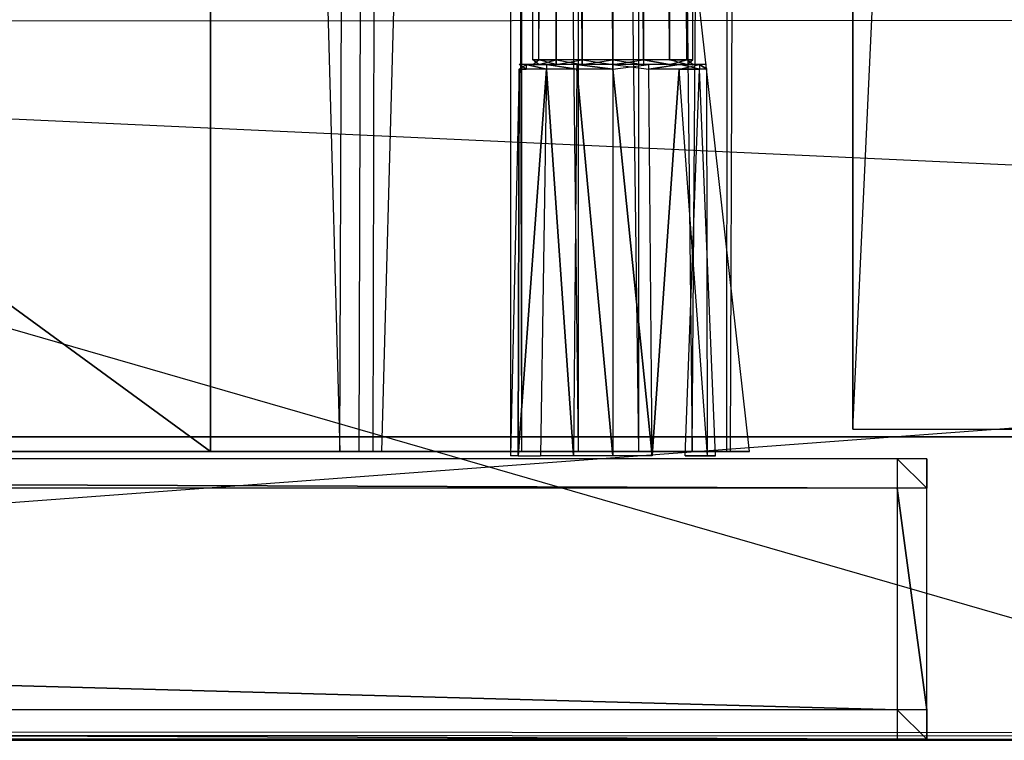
# Model space of a CAD drawing. Extents: x 0 to 1.4, y -0.5 to 0.
# Tile 19 of 32: x 0.9141 to 0.9807, y -0.5 to -0.4512. Entities that reach past the tile are written whole.
import ezdxf

# ---------------------------------------------------------------- set-up
doc = ezdxf.new("R2010")
doc.units = 0
for name, color, linetype in [('L18_DRAWERBOX_LEGATO_REL_7_X_13', 7, 'CONTINUOUS'), ('L20_DRAWERBOX_LEGATO_REL_5_X_36', 7, 'CONTINUOUS'), ('L22_DRAWERBOX_LEGATO_REL_3_X_44', 7, 'CONTINUOUS'), ('L26_FRONT_LEGATO_S2S2_X_3400__Y', 7, 'CONTINUOUS'), ('L27_PLATTE_LEGATO_0_N_B21800___', 7, 'CONTINUOUS'), ('L30_KORPUS_LEGATO_MS_X_190__Y_4', 7, 'CONTINUOUS'), ('L31_KORPUS_LEGATO_BO_X_13620__Y', 7, 'CONTINUOUS'), ('L33_KORPUS_LEGATO_3_N_B21800___', 7, 'CONTINUOUS')]:
    doc.layers.add(name, color=color, linetype=linetype)

msp = doc.modelspace()

# ---------------------------------------------------------------- linework, layer by layer
at = {"layer": 'L18_DRAWERBOX_LEGATO_REL_7_X_13', "color": 8}
for points, invisible_edges in [([(0.948831, -0.143961, 0.1666), (0.949243, -0.453924, 0.164526), (0.948831, -0.453924, 0.1666), (0.948831, -0.143961, 0.1666)], 13), ([(0.949243, -0.453924, 0.164526), (0.948831, -0.143961, 0.1666), (0.949243, -0.143961, 0.164526), (0.949243, -0.453924, 0.164526)], 14), ([(0.949243, -0.143961, 0.168674), (0.948831, -0.453924, 0.1666), (0.949243, -0.453924, 0.168674), (0.949243, -0.143961, 0.168674)], 13), ([(0.948831, -0.453924, 0.1666), (0.949243, -0.143961, 0.168674), (0.948831, -0.143961, 0.1666), (0.948831, -0.453924, 0.1666)], 14), ([(0.949243, -0.143961, 0.164526), (0.950418, -0.453924, 0.162768), (0.949243, -0.453924, 0.164526), (0.949243, -0.143961, 0.164526)], 13), ([(0.950418, -0.453924, 0.162768), (0.949243, -0.143961, 0.164526), (0.950418, -0.143961, 0.162768), (0.950418, -0.453924, 0.162768)], 14), ([(0.950418, -0.143961, 0.170432), (0.949243, -0.453924, 0.168674), (0.950418, -0.453924, 0.170432), (0.950418, -0.143961, 0.170432)], 13), ([(0.949243, -0.453924, 0.168674), (0.950418, -0.143961, 0.170432), (0.949243, -0.143961, 0.168674), (0.949243, -0.453924, 0.168674)], 14), ([(0.950418, -0.143961, 0.162768), (0.952176, -0.453924, 0.161593), (0.950418, -0.453924, 0.162768), (0.950418, -0.143961, 0.162768)], 13), ([(0.952176, -0.453924, 0.161593), (0.950418, -0.143961, 0.162768), (0.952176, -0.143961, 0.161593), (0.952176, -0.453924, 0.161593)], 14), ([(0.952176, -0.453924, 0.171607), (0.950418, -0.143961, 0.170432), (0.950418, -0.453924, 0.170432), (0.952176, -0.453924, 0.171607)], 13), ([(0.950418, -0.143961, 0.170432), (0.952176, -0.453924, 0.171607), (0.952176, -0.143961, 0.171607), (0.950418, -0.143961, 0.170432)], 14), ([(0.952176, -0.143961, 0.161593), (0.95425, -0.453924, 0.161181), (0.952176, -0.453924, 0.161593), (0.952176, -0.143961, 0.161593)], 13), ([(0.95425, -0.453924, 0.161181), (0.952176, -0.143961, 0.161593), (0.95425, -0.143961, 0.161181), (0.95425, -0.453924, 0.161181)], 14), ([(0.95425, -0.453924, 0.172019), (0.952176, -0.143961, 0.171607), (0.952176, -0.453924, 0.171607), (0.95425, -0.453924, 0.172019)], 13), ([(0.952176, -0.143961, 0.171607), (0.95425, -0.453924, 0.172019), (0.95425, -0.143961, 0.172019), (0.952176, -0.143961, 0.171607)], 14), ([(0.956324, -0.453924, 0.171607), (0.95425, -0.143961, 0.172019), (0.95425, -0.453924, 0.172019), (0.956324, -0.453924, 0.171607)], 13), ([(0.95425, -0.143961, 0.172019), (0.956324, -0.453924, 0.171607), (0.956324, -0.143961, 0.171607), (0.95425, -0.143961, 0.172019)], 14), ([(0.95425, -0.143961, 0.161181), (0.956324, -0.453924, 0.161593), (0.95425, -0.453924, 0.161181), (0.95425, -0.143961, 0.161181)], 13), ([(0.956324, -0.453924, 0.161593), (0.95425, -0.143961, 0.161181), (0.956324, -0.143961, 0.161593), (0.956324, -0.453924, 0.161593)], 14), ([(0.958082, -0.453924, 0.170432), (0.956324, -0.143961, 0.171607), (0.956324, -0.453924, 0.171607), (0.958082, -0.453924, 0.170432)], 13), ([(0.956324, -0.143961, 0.171607), (0.958082, -0.453924, 0.170432), (0.958082, -0.143961, 0.170432), (0.956324, -0.143961, 0.171607)], 14), ([(0.956324, -0.143961, 0.161593), (0.958082, -0.453924, 0.162768), (0.956324, -0.453924, 0.161593), (0.956324, -0.143961, 0.161593)], 13), ([(0.958082, -0.453924, 0.162768), (0.956324, -0.143961, 0.161593), (0.958082, -0.143961, 0.162768), (0.958082, -0.453924, 0.162768)], 14), ([(0.959257, -0.143961, 0.168674), (0.958082, -0.453924, 0.170432), (0.959257, -0.453924, 0.168674), (0.959257, -0.143961, 0.168674)], 13), ([(0.958082, -0.453924, 0.170432), (0.959257, -0.143961, 0.168674), (0.958082, -0.143961, 0.170432), (0.958082, -0.453924, 0.170432)], 14), ([(0.958082, -0.143961, 0.162768), (0.959257, -0.453924, 0.164526), (0.958082, -0.453924, 0.162768), (0.958082, -0.143961, 0.162768)], 13), ([(0.959257, -0.453924, 0.164526), (0.958082, -0.143961, 0.162768), (0.959257, -0.143961, 0.164526), (0.959257, -0.453924, 0.164526)], 14), ([(0.959669, -0.143961, 0.1666), (0.959257, -0.453924, 0.168674), (0.959669, -0.453924, 0.1666), (0.959669, -0.143961, 0.1666)], 13), ([(0.959257, -0.453924, 0.168674), (0.959669, -0.143961, 0.1666), (0.959257, -0.143961, 0.168674), (0.959257, -0.453924, 0.168674)], 14), ([(0.959257, -0.143961, 0.164526), (0.959669, -0.453924, 0.1666), (0.959257, -0.453924, 0.164526), (0.959257, -0.143961, 0.164526)], 13), ([(0.959669, -0.453924, 0.1666), (0.959257, -0.143961, 0.164526), (0.959669, -0.143961, 0.1666), (0.959669, -0.453924, 0.1666)], 14), ([(0.949243, -0.453924, 0.168674), (0.948831, -0.454236, 0.1666), (0.949243, -0.454236, 0.168674), (0.949243, -0.453924, 0.168674)], 13), ([(0.948831, -0.454236, 0.1666), (0.949243, -0.453924, 0.168674), (0.948831, -0.453924, 0.1666), (0.948831, -0.454236, 0.1666)], 14), ([(0.948831, -0.453924, 0.1666), (0.949243, -0.454236, 0.164526), (0.948831, -0.454236, 0.1666), (0.948831, -0.453924, 0.1666)], 13), ([(0.949243, -0.454236, 0.164526), (0.948831, -0.453924, 0.1666), (0.949243, -0.453924, 0.164526), (0.949243, -0.454236, 0.164526)], 14), ([(0.950418, -0.453924, 0.170432), (0.949243, -0.454236, 0.168674), (0.950418, -0.454236, 0.170432), (0.950418, -0.453924, 0.170432)], 13), ([(0.949243, -0.454236, 0.168674), (0.950418, -0.453924, 0.170432), (0.949243, -0.453924, 0.168674), (0.949243, -0.454236, 0.168674)], 14), ([(0.949243, -0.453924, 0.164526), (0.950418, -0.454236, 0.162768), (0.949243, -0.454236, 0.164526), (0.949243, -0.453924, 0.164526)], 13), ([(0.950418, -0.454236, 0.162768), (0.949243, -0.453924, 0.164526), (0.950418, -0.453924, 0.162768), (0.950418, -0.454236, 0.162768)], 14), ([(0.952176, -0.454236, 0.171607), (0.950418, -0.453924, 0.170432), (0.950418, -0.454236, 0.170432), (0.952176, -0.454236, 0.171607)], 13), ([(0.950418, -0.453924, 0.170432), (0.952176, -0.454236, 0.171607), (0.952176, -0.453924, 0.171607), (0.950418, -0.453924, 0.170432)], 14), ([(0.952176, -0.453924, 0.161593), (0.950418, -0.454236, 0.162768), (0.950418, -0.453924, 0.162768), (0.952176, -0.453924, 0.161593)], 13), ([(0.950418, -0.454236, 0.162768), (0.952176, -0.453924, 0.161593), (0.952176, -0.454236, 0.161593), (0.950418, -0.454236, 0.162768)], 14), ([(0.95425, -0.454236, 0.172019), (0.952176, -0.453924, 0.171607), (0.952176, -0.454236, 0.171607), (0.95425, -0.454236, 0.172019)], 13), ([(0.952176, -0.453924, 0.171607), (0.95425, -0.454236, 0.172019), (0.95425, -0.453924, 0.172019), (0.952176, -0.453924, 0.171607)], 14), ([(0.95425, -0.453924, 0.161181), (0.952176, -0.454236, 0.161593), (0.952176, -0.453924, 0.161593), (0.95425, -0.453924, 0.161181)], 13), ([(0.952176, -0.454236, 0.161593), (0.95425, -0.453924, 0.161181), (0.95425, -0.454236, 0.161181), (0.952176, -0.454236, 0.161593)], 14), ([(0.956324, -0.453924, 0.161593), (0.95425, -0.454236, 0.161181), (0.95425, -0.453924, 0.161181), (0.956324, -0.453924, 0.161593)], 13), ([(0.95425, -0.454236, 0.161181), (0.956324, -0.453924, 0.161593), (0.956324, -0.454236, 0.161593), (0.95425, -0.454236, 0.161181)], 14), ([(0.956324, -0.454236, 0.171607), (0.95425, -0.453924, 0.172019), (0.95425, -0.454236, 0.172019), (0.956324, -0.454236, 0.171607)], 13), ([(0.95425, -0.453924, 0.172019), (0.956324, -0.454236, 0.171607), (0.956324, -0.453924, 0.171607), (0.95425, -0.453924, 0.172019)], 14), ([(0.956324, -0.453924, 0.161593), (0.958082, -0.454236, 0.162768), (0.956324, -0.454236, 0.161593), (0.956324, -0.453924, 0.161593)], 13), ([(0.958082, -0.454236, 0.162768), (0.956324, -0.453924, 0.161593), (0.958082, -0.453924, 0.162768), (0.958082, -0.454236, 0.162768)], 14), ([(0.958082, -0.454236, 0.170432), (0.956324, -0.453924, 0.171607), (0.956324, -0.454236, 0.171607), (0.958082, -0.454236, 0.170432)], 13), ([(0.956324, -0.453924, 0.171607), (0.958082, -0.454236, 0.170432), (0.958082, -0.453924, 0.170432), (0.956324, -0.453924, 0.171607)], 14), ([(0.958082, -0.453924, 0.162768), (0.959257, -0.454236, 0.164526), (0.958082, -0.454236, 0.162768), (0.958082, -0.453924, 0.162768)], 13), ([(0.959257, -0.454236, 0.164526), (0.958082, -0.453924, 0.162768), (0.959257, -0.453924, 0.164526), (0.959257, -0.454236, 0.164526)], 14), ([(0.959257, -0.453924, 0.168674), (0.958082, -0.454236, 0.170432), (0.959257, -0.454236, 0.168674), (0.959257, -0.453924, 0.168674)], 13), ([(0.958082, -0.454236, 0.170432), (0.959257, -0.453924, 0.168674), (0.958082, -0.453924, 0.170432), (0.958082, -0.454236, 0.170432)], 14), ([(0.959257, -0.453924, 0.164526), (0.959669, -0.454236, 0.1666), (0.959257, -0.454236, 0.164526), (0.959257, -0.453924, 0.164526)], 13), ([(0.959669, -0.454236, 0.1666), (0.959257, -0.453924, 0.164526), (0.959669, -0.453924, 0.1666), (0.959669, -0.454236, 0.1666)], 14), ([(0.959669, -0.453924, 0.1666), (0.959257, -0.454236, 0.168674), (0.959669, -0.454236, 0.1666), (0.959669, -0.453924, 0.1666)], 13), ([(0.959257, -0.454236, 0.168674), (0.959669, -0.453924, 0.1666), (0.959257, -0.453924, 0.168674), (0.959257, -0.454236, 0.168674)], 14), ([(0.94784, -0.480736, 0.169255), (0.947896, -0.454542, 0.1666), (0.947312, -0.480736, 0.1666), (0.94784, -0.480736, 0.169255)], 13), ([(0.947896, -0.454542, 0.1666), (0.94784, -0.480736, 0.163945), (0.947312, -0.480736, 0.1666), (0.947896, -0.454542, 0.1666)], 13), ([(0.949757, -0.454542, 0.171093), (0.94784, -0.480736, 0.169255), (0.949344, -0.480736, 0.171505), (0.949757, -0.454542, 0.171093)], 13), ([(0.94784, -0.480736, 0.169255), (0.949757, -0.454542, 0.171093), (0.94838, -0.454542, 0.169031), (0.94784, -0.480736, 0.169255)], 14), ([(0.947896, -0.454542, 0.1666), (0.94784, -0.480736, 0.169255), (0.94838, -0.454542, 0.169031), (0.947896, -0.454542, 0.1666)], 14), ([(0.94784, -0.480736, 0.163945), (0.947896, -0.454542, 0.1666), (0.94838, -0.454542, 0.164169), (0.94784, -0.480736, 0.163945)], 14), ([(0.94784, -0.480736, 0.163945), (0.949757, -0.454542, 0.162107), (0.949344, -0.480736, 0.161695), (0.94784, -0.480736, 0.163945)], 13), ([(0.949757, -0.454542, 0.162107), (0.94784, -0.480736, 0.163945), (0.94838, -0.454542, 0.164169), (0.949757, -0.454542, 0.162107)], 14), ([(0.947903, -0.454236, 0.1666), (0.94838, -0.454542, 0.164169), (0.947896, -0.454542, 0.1666), (0.947903, -0.454236, 0.1666)], 13), ([(0.948386, -0.454236, 0.169029), (0.947896, -0.454542, 0.1666), (0.94838, -0.454542, 0.169031), (0.948386, -0.454236, 0.169029)], 13), ([(0.947896, -0.454542, 0.1666), (0.948386, -0.454236, 0.169029), (0.947903, -0.454236, 0.1666), (0.947896, -0.454542, 0.1666)], 14), ([(0.947903, -0.454236, 0.1666), (0.949243, -0.454236, 0.164526), (0.948386, -0.454236, 0.164171), (0.947903, -0.454236, 0.1666)], 13), ([(0.949243, -0.454236, 0.164526), (0.947903, -0.454236, 0.1666), (0.948831, -0.454236, 0.1666), (0.949243, -0.454236, 0.164526)], 14), ([(0.948386, -0.454236, 0.169029), (0.948831, -0.454236, 0.1666), (0.947903, -0.454236, 0.1666), (0.948386, -0.454236, 0.169029)], 13), ([(0.94838, -0.454542, 0.164169), (0.947903, -0.454236, 0.1666), (0.948386, -0.454236, 0.164171), (0.94838, -0.454542, 0.164169)], 14), ([(0.948386, -0.454236, 0.164171), (0.949757, -0.454542, 0.162107), (0.94838, -0.454542, 0.164169), (0.948386, -0.454236, 0.164171)], 13), ([(0.949757, -0.454542, 0.171093), (0.948386, -0.454236, 0.169029), (0.94838, -0.454542, 0.169031), (0.949757, -0.454542, 0.171093)], 13), ([(0.948831, -0.454236, 0.1666), (0.948386, -0.454236, 0.169029), (0.949243, -0.454236, 0.168674), (0.948831, -0.454236, 0.1666)], 14), ([(0.948386, -0.454236, 0.164171), (0.950418, -0.454236, 0.162768), (0.949762, -0.454236, 0.162112), (0.948386, -0.454236, 0.164171)], 13), ([(0.950418, -0.454236, 0.162768), (0.948386, -0.454236, 0.164171), (0.949243, -0.454236, 0.164526), (0.950418, -0.454236, 0.162768)], 14), ([(0.948386, -0.454236, 0.169029), (0.950418, -0.454236, 0.170432), (0.949243, -0.454236, 0.168674), (0.948386, -0.454236, 0.169029)], 13), ([(0.950418, -0.454236, 0.170432), (0.948386, -0.454236, 0.169029), (0.949762, -0.454236, 0.171088), (0.950418, -0.454236, 0.170432)], 14), ([(0.949757, -0.454542, 0.162107), (0.948386, -0.454236, 0.164171), (0.949762, -0.454236, 0.162112), (0.949757, -0.454542, 0.162107)], 14), ([(0.948386, -0.454236, 0.169029), (0.949757, -0.454542, 0.171093), (0.949762, -0.454236, 0.171088), (0.948386, -0.454236, 0.169029)], 14), ([(0.949757, -0.454542, 0.162107), (0.951595, -0.480736, 0.160191), (0.949344, -0.480736, 0.161695), (0.949757, -0.454542, 0.162107)], 13), ([(0.951595, -0.480736, 0.173009), (0.949757, -0.454542, 0.171093), (0.949344, -0.480736, 0.171505), (0.951595, -0.480736, 0.173009)], 13), ([(0.951818, -0.454542, 0.17247), (0.949762, -0.454236, 0.171088), (0.949757, -0.454542, 0.171093), (0.951818, -0.454542, 0.17247)], 13), ([(0.949762, -0.454236, 0.162112), (0.951818, -0.454542, 0.16073), (0.949757, -0.454542, 0.162107), (0.949762, -0.454236, 0.162112)], 13), ([(0.951595, -0.480736, 0.160191), (0.949757, -0.454542, 0.162107), (0.951818, -0.454542, 0.16073), (0.951595, -0.480736, 0.160191)], 14), ([(0.949757, -0.454542, 0.171093), (0.951595, -0.480736, 0.173009), (0.951818, -0.454542, 0.17247), (0.949757, -0.454542, 0.171093)], 14), ([(0.949762, -0.454236, 0.162112), (0.952176, -0.454236, 0.161593), (0.951821, -0.454236, 0.160736), (0.949762, -0.454236, 0.162112)], 13), ([(0.952176, -0.454236, 0.161593), (0.949762, -0.454236, 0.162112), (0.950418, -0.454236, 0.162768), (0.952176, -0.454236, 0.161593)], 14), ([(0.949762, -0.454236, 0.171088), (0.952176, -0.454236, 0.171607), (0.950418, -0.454236, 0.170432), (0.949762, -0.454236, 0.171088)], 13), ([(0.952176, -0.454236, 0.171607), (0.949762, -0.454236, 0.171088), (0.951821, -0.454236, 0.172464), (0.952176, -0.454236, 0.171607)], 14), ([(0.949762, -0.454236, 0.171088), (0.951818, -0.454542, 0.17247), (0.951821, -0.454236, 0.172464), (0.949762, -0.454236, 0.171088)], 14), ([(0.951818, -0.454542, 0.16073), (0.949762, -0.454236, 0.162112), (0.951821, -0.454236, 0.160736), (0.951818, -0.454542, 0.16073)], 14), ([(0.951818, -0.454542, 0.16073), (0.95425, -0.480736, 0.159663), (0.951595, -0.480736, 0.160191), (0.951818, -0.454542, 0.16073)], 13), ([(0.95425, -0.480736, 0.173537), (0.951818, -0.454542, 0.17247), (0.951595, -0.480736, 0.173009), (0.95425, -0.480736, 0.173537)], 13), ([(0.95425, -0.454542, 0.172953), (0.951821, -0.454236, 0.172464), (0.951818, -0.454542, 0.17247), (0.95425, -0.454542, 0.172953)], 13), ([(0.951821, -0.454236, 0.160736), (0.95425, -0.454542, 0.160247), (0.951818, -0.454542, 0.16073), (0.951821, -0.454236, 0.160736)], 13), ([(0.95425, -0.480736, 0.159663), (0.951818, -0.454542, 0.16073), (0.95425, -0.454542, 0.160247), (0.95425, -0.480736, 0.159663)], 14), ([(0.951818, -0.454542, 0.17247), (0.95425, -0.480736, 0.173537), (0.95425, -0.454542, 0.172953), (0.951818, -0.454542, 0.17247)], 14), ([(0.951821, -0.454236, 0.160736), (0.95425, -0.454236, 0.161181), (0.95425, -0.454236, 0.160253), (0.951821, -0.454236, 0.160736)], 13), ([(0.95425, -0.454236, 0.161181), (0.951821, -0.454236, 0.160736), (0.952176, -0.454236, 0.161593), (0.95425, -0.454236, 0.161181)], 14), ([(0.951821, -0.454236, 0.172464), (0.95425, -0.454236, 0.172019), (0.952176, -0.454236, 0.171607), (0.951821, -0.454236, 0.172464)], 13), ([(0.95425, -0.454236, 0.172019), (0.951821, -0.454236, 0.172464), (0.95425, -0.454236, 0.172947), (0.95425, -0.454236, 0.172019)], 14), ([(0.951821, -0.454236, 0.172464), (0.95425, -0.454542, 0.172953), (0.95425, -0.454236, 0.172947), (0.951821, -0.454236, 0.172464)], 14), ([(0.95425, -0.454542, 0.160247), (0.951821, -0.454236, 0.160736), (0.95425, -0.454236, 0.160253), (0.95425, -0.454542, 0.160247)], 14), ([(0.95425, -0.454236, 0.161181), (0.956679, -0.454236, 0.160736), (0.95425, -0.454236, 0.160253), (0.95425, -0.454236, 0.161181)], 13), ([(0.956679, -0.454236, 0.160736), (0.95425, -0.454236, 0.161181), (0.956324, -0.454236, 0.161593), (0.956679, -0.454236, 0.160736)], 14), ([(0.95425, -0.454236, 0.172019), (0.956679, -0.454236, 0.172464), (0.956324, -0.454236, 0.171607), (0.95425, -0.454236, 0.172019)], 13), ([(0.956679, -0.454236, 0.172464), (0.95425, -0.454236, 0.172019), (0.95425, -0.454236, 0.172947), (0.956679, -0.454236, 0.172464)], 14), ([(0.956681, -0.454542, 0.17247), (0.95425, -0.454236, 0.172947), (0.95425, -0.454542, 0.172953), (0.956681, -0.454542, 0.17247)], 13), ([(0.95425, -0.454236, 0.172947), (0.956681, -0.454542, 0.17247), (0.956679, -0.454236, 0.172464), (0.95425, -0.454236, 0.172947)], 14), ([(0.956679, -0.454236, 0.160736), (0.95425, -0.454542, 0.160247), (0.95425, -0.454236, 0.160253), (0.956679, -0.454236, 0.160736)], 13), ([(0.95425, -0.454542, 0.160247), (0.956679, -0.454236, 0.160736), (0.956681, -0.454542, 0.16073), (0.95425, -0.454542, 0.160247)], 14), ([(0.95425, -0.454542, 0.160247), (0.956905, -0.480736, 0.160191), (0.95425, -0.480736, 0.159663), (0.95425, -0.454542, 0.160247)], 13), ([(0.956905, -0.480736, 0.160191), (0.95425, -0.454542, 0.160247), (0.956681, -0.454542, 0.16073), (0.956905, -0.480736, 0.160191)], 14), ([(0.956905, -0.480736, 0.173009), (0.95425, -0.454542, 0.172953), (0.95425, -0.480736, 0.173537), (0.956905, -0.480736, 0.173009)], 13), ([(0.95425, -0.454542, 0.172953), (0.956905, -0.480736, 0.173009), (0.956681, -0.454542, 0.17247), (0.95425, -0.454542, 0.172953)], 14), ([(0.956324, -0.454236, 0.171607), (0.958738, -0.454236, 0.171088), (0.958082, -0.454236, 0.170432), (0.956324, -0.454236, 0.171607)], 13), ([(0.958738, -0.454236, 0.171088), (0.956324, -0.454236, 0.171607), (0.956679, -0.454236, 0.172464), (0.958738, -0.454236, 0.171088)], 14), ([(0.956324, -0.454236, 0.161593), (0.958738, -0.454236, 0.162112), (0.956679, -0.454236, 0.160736), (0.956324, -0.454236, 0.161593)], 13), ([(0.958738, -0.454236, 0.162112), (0.956324, -0.454236, 0.161593), (0.958082, -0.454236, 0.162768), (0.958738, -0.454236, 0.162112)], 14), ([(0.958738, -0.454236, 0.162112), (0.956681, -0.454542, 0.16073), (0.956679, -0.454236, 0.160736), (0.958738, -0.454236, 0.162112)], 13), ([(0.956681, -0.454542, 0.17247), (0.958738, -0.454236, 0.171088), (0.956679, -0.454236, 0.172464), (0.956681, -0.454542, 0.17247)], 13), ([(0.956681, -0.454542, 0.16073), (0.958738, -0.454236, 0.162112), (0.958742, -0.454542, 0.162107), (0.956681, -0.454542, 0.16073)], 14), ([(0.958738, -0.454236, 0.171088), (0.956681, -0.454542, 0.17247), (0.958742, -0.454542, 0.171093), (0.958738, -0.454236, 0.171088)], 14), ([(0.956905, -0.480736, 0.173009), (0.958742, -0.454542, 0.171093), (0.956681, -0.454542, 0.17247), (0.956905, -0.480736, 0.173009)], 13), ([(0.958742, -0.454542, 0.162107), (0.956905, -0.480736, 0.160191), (0.956681, -0.454542, 0.16073), (0.958742, -0.454542, 0.162107)], 13), ([(0.958742, -0.454542, 0.171093), (0.956905, -0.480736, 0.173009), (0.959155, -0.480736, 0.171505), (0.958742, -0.454542, 0.171093)], 14), ([(0.956905, -0.480736, 0.160191), (0.958742, -0.454542, 0.162107), (0.959155, -0.480736, 0.161695), (0.956905, -0.480736, 0.160191)], 14), ([(0.958082, -0.454236, 0.170432), (0.960113, -0.454236, 0.169029), (0.959257, -0.454236, 0.168674), (0.958082, -0.454236, 0.170432)], 13), ([(0.960113, -0.454236, 0.169029), (0.958082, -0.454236, 0.170432), (0.958738, -0.454236, 0.171088), (0.960113, -0.454236, 0.169029)], 14), ([(0.958082, -0.454236, 0.162768), (0.960113, -0.454236, 0.164171), (0.958738, -0.454236, 0.162112), (0.958082, -0.454236, 0.162768)], 13), ([(0.960113, -0.454236, 0.164171), (0.958082, -0.454236, 0.162768), (0.959257, -0.454236, 0.164526), (0.960113, -0.454236, 0.164171)], 14), ([(0.958738, -0.454236, 0.162112), (0.96012, -0.454542, 0.164169), (0.958742, -0.454542, 0.162107), (0.958738, -0.454236, 0.162112)], 13), ([(0.96012, -0.454542, 0.164169), (0.958738, -0.454236, 0.162112), (0.960113, -0.454236, 0.164171), (0.96012, -0.454542, 0.164169)], 14), ([(0.958742, -0.454542, 0.171093), (0.960113, -0.454236, 0.169029), (0.958738, -0.454236, 0.171088), (0.958742, -0.454542, 0.171093)], 14), ([(0.960113, -0.454236, 0.169029), (0.958742, -0.454542, 0.171093), (0.96012, -0.454542, 0.169031), (0.960113, -0.454236, 0.169029)], 13), ([(0.959155, -0.480736, 0.171505), (0.96012, -0.454542, 0.169031), (0.958742, -0.454542, 0.171093), (0.959155, -0.480736, 0.171505)], 14), ([(0.958742, -0.454542, 0.162107), (0.960659, -0.480736, 0.163945), (0.959155, -0.480736, 0.161695), (0.958742, -0.454542, 0.162107)], 13), ([(0.960659, -0.480736, 0.163945), (0.958742, -0.454542, 0.162107), (0.96012, -0.454542, 0.164169), (0.960659, -0.480736, 0.163945)], 14), ([(0.96012, -0.454542, 0.169031), (0.959155, -0.480736, 0.171505), (0.960659, -0.480736, 0.169255), (0.96012, -0.454542, 0.169031)], 13), ([(0.959257, -0.454236, 0.164526), (0.960596, -0.454236, 0.1666), (0.960113, -0.454236, 0.164171), (0.959257, -0.454236, 0.164526)], 13), ([(0.960596, -0.454236, 0.1666), (0.959257, -0.454236, 0.164526), (0.959669, -0.454236, 0.1666), (0.960596, -0.454236, 0.1666)], 14), ([(0.959257, -0.454236, 0.168674), (0.960596, -0.454236, 0.1666), (0.959669, -0.454236, 0.1666), (0.959257, -0.454236, 0.168674)], 13), ([(0.960596, -0.454236, 0.1666), (0.959257, -0.454236, 0.168674), (0.960113, -0.454236, 0.169029), (0.960596, -0.454236, 0.1666)], 14), ([(0.960113, -0.454236, 0.164171), (0.960603, -0.454542, 0.1666), (0.96012, -0.454542, 0.164169), (0.960113, -0.454236, 0.164171)], 13), ([(0.960603, -0.454542, 0.1666), (0.960113, -0.454236, 0.164171), (0.960596, -0.454236, 0.1666), (0.960603, -0.454542, 0.1666)], 14), ([(0.960603, -0.454542, 0.1666), (0.960113, -0.454236, 0.169029), (0.96012, -0.454542, 0.169031), (0.960603, -0.454542, 0.1666)], 13), ([(0.960113, -0.454236, 0.169029), (0.960603, -0.454542, 0.1666), (0.960596, -0.454236, 0.1666), (0.960113, -0.454236, 0.169029)], 14), ([(0.960659, -0.480736, 0.169255), (0.960603, -0.454542, 0.1666), (0.96012, -0.454542, 0.169031), (0.960659, -0.480736, 0.169255)], 14), ([(0.96012, -0.454542, 0.164169), (0.961187, -0.480736, 0.1666), (0.960659, -0.480736, 0.163945), (0.96012, -0.454542, 0.164169)], 13), ([(0.961187, -0.480736, 0.1666), (0.96012, -0.454542, 0.164169), (0.960603, -0.454542, 0.1666), (0.961187, -0.480736, 0.1666)], 14), ([(0.960603, -0.454542, 0.1666), (0.960659, -0.480736, 0.169255), (0.961187, -0.480736, 0.1666), (0.960603, -0.454542, 0.1666)], 13)]:
    msp.add_3dface(points, dxfattribs=dict(at, invisible_edges=invisible_edges))
at = {"layer": 'L20_DRAWERBOX_LEGATO_REL_5_X_36', "color": 8}
for points, invisible_edges in [([(0.927015, -0.156437, 0.048743), (0.927015, -0.480437, 0.032), (0.927015, -0.480437, 0.048743), (0.927015, -0.156437, 0.048743)], 13), ([(0.927015, -0.480437, 0.032), (0.927015, -0.156437, 0.048743), (0.927015, -0.156437, 0.032), (0.927015, -0.480437, 0.032)], 14), ([(0.927015, -0.156437, 0.032), (0.9635, -0.480437, 0.032), (0.927015, -0.480437, 0.032), (0.927015, -0.156437, 0.032)], 13), ([(0.9635, -0.480437, 0.032), (0.927015, -0.156437, 0.032), (0.9635, -0.156437, 0.032), (0.9635, -0.480437, 0.032)], 14), ([(0.935759, -0.480437, 0.055052), (0.927015, -0.156437, 0.048743), (0.927015, -0.480437, 0.048743), (0.935759, -0.480437, 0.055052)], 13), ([(0.927015, -0.156437, 0.048743), (0.935759, -0.480437, 0.055052), (0.935759, -0.156437, 0.055052), (0.927015, -0.156437, 0.048743)], 14), ([(0.937067, -0.156437, 0.056719), (0.935759, -0.480437, 0.055052), (0.937067, -0.480437, 0.056719), (0.937067, -0.156437, 0.056719)], 13), ([(0.935759, -0.480437, 0.055052), (0.937067, -0.156437, 0.056719), (0.935759, -0.156437, 0.055052), (0.935759, -0.480437, 0.055052)], 14), ([(0.93803, -0.156437, 0.058607), (0.937067, -0.480437, 0.056719), (0.93803, -0.480437, 0.058607), (0.93803, -0.156437, 0.058607)], 13), ([(0.937067, -0.480437, 0.056719), (0.93803, -0.156437, 0.058607), (0.937067, -0.156437, 0.056719), (0.937067, -0.480437, 0.056719)], 14), ([(0.938611, -0.156437, 0.060646), (0.93803, -0.480437, 0.058607), (0.938611, -0.480437, 0.060646), (0.938611, -0.156437, 0.060646)], 13), ([(0.93803, -0.480437, 0.058607), (0.938611, -0.156437, 0.060646), (0.93803, -0.156437, 0.058607), (0.93803, -0.480437, 0.058607)], 14), ([(0.94732, -0.156437, 0.113598), (0.938611, -0.480437, 0.060646), (0.94732, -0.480437, 0.113598), (0.94732, -0.156437, 0.113598)], 13), ([(0.938611, -0.480437, 0.060646), (0.94732, -0.156437, 0.113598), (0.938611, -0.156437, 0.060646), (0.938611, -0.480437, 0.060646)], 14), ([(0.948072, -0.480437, 0.114666), (0.94732, -0.156437, 0.113598), (0.94732, -0.480437, 0.113598), (0.948072, -0.480437, 0.114666)], 13), ([(0.94732, -0.156437, 0.113598), (0.948072, -0.480437, 0.114666), (0.948072, -0.156437, 0.114666), (0.94732, -0.156437, 0.113598)], 14), ([(0.951911, -0.480437, 0.115998), (0.948072, -0.156437, 0.114666), (0.948072, -0.480437, 0.114666), (0.951911, -0.480437, 0.115998)], 13), ([(0.948072, -0.156437, 0.114666), (0.951911, -0.480437, 0.115998), (0.951911, -0.156437, 0.115998), (0.948072, -0.156437, 0.114666)], 14), ([(0.955974, -0.480437, 0.115948), (0.951911, -0.156437, 0.115998), (0.951911, -0.480437, 0.115998), (0.955974, -0.480437, 0.115948)], 13), ([(0.951911, -0.156437, 0.115998), (0.955974, -0.480437, 0.115948), (0.955974, -0.156437, 0.115948), (0.951911, -0.156437, 0.115998)], 14), ([(0.95962, -0.480437, 0.114232), (0.955974, -0.156437, 0.115948), (0.955974, -0.480437, 0.115948), (0.95962, -0.480437, 0.114232)], 13), ([(0.955974, -0.156437, 0.115948), (0.95962, -0.480437, 0.114232), (0.95962, -0.156437, 0.114232), (0.955974, -0.156437, 0.115948)], 14), ([(0.961967, -0.156437, 0.110955), (0.95962, -0.480437, 0.114232), (0.961967, -0.480437, 0.110955), (0.961967, -0.156437, 0.110955)], 13), ([(0.95962, -0.480437, 0.114232), (0.961967, -0.156437, 0.110955), (0.95962, -0.156437, 0.114232), (0.95962, -0.480437, 0.114232)], 14), ([(0.962214, -0.156437, 0.10758), (0.961967, -0.480437, 0.110955), (0.962214, -0.480437, 0.10758), (0.962214, -0.156437, 0.10758)], 13), ([(0.961967, -0.480437, 0.110955), (0.962214, -0.156437, 0.10758), (0.961967, -0.156437, 0.110955), (0.961967, -0.480437, 0.110955)], 14), ([(0.9635, -0.156437, 0.032), (0.962214, -0.480437, 0.10758), (0.9635, -0.480437, 0.032), (0.9635, -0.156437, 0.032)], 13), ([(0.962214, -0.480437, 0.10758), (0.9635, -0.156437, 0.032), (0.962214, -0.156437, 0.10758), (0.962214, -0.480437, 0.10758)], 14), ([(0.962214, -0.480437, 0.10758), (0.927015, -0.480437, 0.032), (0.9635, -0.480437, 0.032), (0.962214, -0.480437, 0.10758)], 13), ([(0.927015, -0.480437, 0.032), (0.962214, -0.480437, 0.10758), (0.93803, -0.480437, 0.058607), (0.927015, -0.480437, 0.032)], 10), ([(0.927015, -0.480437, 0.032), (0.93803, -0.480437, 0.058607), (0.937067, -0.480437, 0.056719), (0.927015, -0.480437, 0.032)], 13), ([(0.927015, -0.480437, 0.032), (0.937067, -0.480437, 0.056719), (0.935759, -0.480437, 0.055052), (0.927015, -0.480437, 0.032)], 10), ([(0.927015, -0.480437, 0.032), (0.935759, -0.480437, 0.055052), (0.927015, -0.480437, 0.048743), (0.927015, -0.480437, 0.032)], 13), ([(0.93803, -0.480437, 0.058607), (0.962214, -0.480437, 0.10758), (0.938611, -0.480437, 0.060646), (0.93803, -0.480437, 0.058607)], 10), ([(0.938611, -0.480437, 0.060646), (0.962214, -0.480437, 0.10758), (0.94732, -0.480437, 0.113598), (0.938611, -0.480437, 0.060646)], 13), ([(0.94732, -0.480437, 0.113598), (0.962214, -0.480437, 0.10758), (0.961967, -0.480437, 0.110955), (0.94732, -0.480437, 0.113598)], 14), ([(0.94732, -0.480437, 0.113598), (0.961967, -0.480437, 0.110955), (0.95962, -0.480437, 0.114232), (0.94732, -0.480437, 0.113598)], 15), ([(0.94732, -0.480437, 0.113598), (0.95962, -0.480437, 0.114232), (0.948072, -0.480437, 0.114666), (0.94732, -0.480437, 0.113598)], 15), ([(0.948072, -0.480437, 0.114666), (0.95962, -0.480437, 0.114232), (0.955974, -0.480437, 0.115948), (0.948072, -0.480437, 0.114666)], 15), ([(0.948072, -0.480437, 0.114666), (0.955974, -0.480437, 0.115948), (0.951911, -0.480437, 0.115998), (0.948072, -0.480437, 0.114666)], 9)]:
    msp.add_3dface(points, dxfattribs=dict(at, invisible_edges=invisible_edges))
at = {"layer": 'L22_DRAWERBOX_LEGATO_REL_3_X_44', "color": 8}
for points, invisible_edges in [([(0.927015, -0.480437, 0.048), (0.482485, -0.156436, 0.048), (0.482485, -0.480437, 0.048), (0.927015, -0.480437, 0.048)], 13), ([(0.482485, -0.156436, 0.048), (0.927015, -0.480437, 0.048), (0.927015, -0.156436, 0.048), (0.482485, -0.156436, 0.048)], 14), ([(0.482485, -0.156437, 0.032), (0.927015, -0.480437, 0.032), (0.482485, -0.480437, 0.032), (0.482485, -0.156437, 0.032)], 13), ([(0.927015, -0.480437, 0.032), (0.482485, -0.156437, 0.032), (0.927015, -0.156437, 0.032), (0.927015, -0.480437, 0.032)], 14), ([(0.927015, -0.480437, 0.048), (0.927015, -0.156437, 0.032), (0.927015, -0.156436, 0.048), (0.927015, -0.480437, 0.048)], 14), ([(0.927015, -0.156437, 0.032), (0.927015, -0.480437, 0.048), (0.927015, -0.480437, 0.032), (0.927015, -0.156437, 0.032)], 13), ([(0.927015, -0.480437, 0.048), (0.482485, -0.480437, 0.032), (0.927015, -0.480437, 0.032), (0.927015, -0.480437, 0.048)], 13), ([(0.482485, -0.480437, 0.032), (0.927015, -0.480437, 0.048), (0.482485, -0.480437, 0.048), (0.482485, -0.480437, 0.032)], 14)]:
    msp.add_3dface(points, dxfattribs=dict(at, invisible_edges=invisible_edges))
at = {"layer": 'L26_FRONT_LEGATO_S2S2_X_3400__Y', "color": 8}
for points, invisible_edges in [([(0.9735, -0.482937, 0.34), (0.4265, -0.480937, 0.34), (0.4265, -0.482937, 0.34), (0.9735, -0.482937, 0.34)], 13), ([(0.4265, -0.480937, 0.34), (0.9735, -0.482937, 0.34), (0.9735, -0.480937, 0.34), (0.4265, -0.480937, 0.34)], 14), ([(0.4265, -0.480937), (0.9735, -0.482937), (0.4265, -0.482937), (0.4265, -0.480937)], 13), ([(0.9735, -0.482937), (0.4265, -0.480937), (0.9735, -0.480937), (0.9735, -0.482937)], 14), ([(0.4265, -0.480937, 0.338), (0.9735, -0.480937, 0.002), (0.4265, -0.480937, 0.002), (0.4265, -0.480937, 0.338)], 13), ([(0.9735, -0.480937, 0.002), (0.4265, -0.480937, 0.338), (0.9735, -0.480937, 0.338), (0.9735, -0.480937, 0.002)], 14), ([(0.4265, -0.480937, 0.34), (0.9735, -0.480937, 0.338), (0.4265, -0.480937, 0.338), (0.4265, -0.480937, 0.34)], 13), ([(0.9735, -0.480937, 0.338), (0.4265, -0.480937, 0.34), (0.9735, -0.480937, 0.34), (0.9735, -0.480937, 0.338)], 14), ([(0.4265, -0.480937, 0.002), (0.9735, -0.480937), (0.4265, -0.480937), (0.4265, -0.480937, 0.002)], 13), ([(0.9735, -0.480937), (0.4265, -0.480937, 0.002), (0.9735, -0.480937, 0.002), (0.9735, -0.480937)], 14), ([(0.9755, -0.482937, 0.34), (0.9735, -0.480937, 0.34), (0.9735, -0.482937, 0.34), (0.9755, -0.482937, 0.34)], 13), ([(0.9735, -0.480937, 0.34), (0.9755, -0.482937, 0.34), (0.9755, -0.480937, 0.34), (0.9735, -0.480937, 0.34)], 14), ([(0.9735, -0.480937), (0.9755, -0.482937), (0.9735, -0.482937), (0.9735, -0.480937)], 13), ([(0.9755, -0.482937), (0.9735, -0.480937), (0.9755, -0.480937), (0.9755, -0.482937)], 14), ([(0.9735, -0.480937, 0.338), (0.9755, -0.480937, 0.002), (0.9735, -0.480937, 0.002), (0.9735, -0.480937, 0.338)], 13), ([(0.9755, -0.480937, 0.002), (0.9735, -0.480937, 0.338), (0.9755, -0.480937, 0.338), (0.9755, -0.480937, 0.002)], 14), ([(0.9735, -0.480937, 0.002), (0.9755, -0.480937), (0.9735, -0.480937), (0.9735, -0.480937, 0.002)], 13), ([(0.9755, -0.480937), (0.9735, -0.480937, 0.002), (0.9755, -0.480937, 0.002), (0.9755, -0.480937)], 14), ([(0.9735, -0.480937, 0.34), (0.9755, -0.480937, 0.338), (0.9735, -0.480937, 0.338), (0.9735, -0.480937, 0.34)], 13), ([(0.9755, -0.480937, 0.338), (0.9735, -0.480937, 0.34), (0.9755, -0.480937, 0.34), (0.9755, -0.480937, 0.338)], 14), ([(0.9755, -0.480937, 0.338), (0.9755, -0.482937, 0.34), (0.9755, -0.482937, 0.338), (0.9755, -0.480937, 0.338)], 13), ([(0.9755, -0.482937, 0.34), (0.9755, -0.480937, 0.338), (0.9755, -0.480937, 0.34), (0.9755, -0.482937, 0.34)], 14), ([(0.9755, -0.480937, 0.002), (0.9755, -0.482937, 0.338), (0.9755, -0.482937, 0.002), (0.9755, -0.480937, 0.002)], 13), ([(0.9755, -0.482937, 0.338), (0.9755, -0.480937, 0.002), (0.9755, -0.480937, 0.338), (0.9755, -0.482937, 0.338)], 14), ([(0.9755, -0.482937), (0.9755, -0.480937, 0.002), (0.9755, -0.482937, 0.002), (0.9755, -0.482937)], 13), ([(0.9755, -0.480937, 0.002), (0.9755, -0.482937), (0.9755, -0.480937), (0.9755, -0.480937, 0.002)], 14), ([(0.4265, -0.482937), (0.9735, -0.497937), (0.4265, -0.497937), (0.4265, -0.482937)], 13), ([(0.9735, -0.497937), (0.4265, -0.482937), (0.9735, -0.482937), (0.9735, -0.497937)], 14), ([(0.9735, -0.497937, 0.34), (0.4265, -0.482937, 0.34), (0.4265, -0.497937, 0.34), (0.9735, -0.497937, 0.34)], 13), ([(0.4265, -0.482937, 0.34), (0.9735, -0.497937, 0.34), (0.9735, -0.482937, 0.34), (0.4265, -0.482937, 0.34)], 14), ([(0.9735, -0.482937), (0.9755, -0.497937), (0.9735, -0.497937), (0.9735, -0.482937)], 13), ([(0.9755, -0.497937), (0.9735, -0.482937), (0.9755, -0.482937), (0.9755, -0.497937)], 14), ([(0.9755, -0.497937, 0.34), (0.9735, -0.482937, 0.34), (0.9735, -0.497937, 0.34), (0.9755, -0.497937, 0.34)], 13), ([(0.9735, -0.482937, 0.34), (0.9755, -0.497937, 0.34), (0.9755, -0.482937, 0.34), (0.9735, -0.482937, 0.34)], 14), ([(0.9755, -0.482937, 0.002), (0.9755, -0.497937, 0.338), (0.9755, -0.497937, 0.002), (0.9755, -0.482937, 0.002)], 13), ([(0.9755, -0.497937, 0.338), (0.9755, -0.482937, 0.002), (0.9755, -0.482937, 0.338), (0.9755, -0.497937, 0.338)], 14), ([(0.9755, -0.482937), (0.9755, -0.497937, 0.002), (0.9755, -0.497937), (0.9755, -0.482937)], 13), ([(0.9755, -0.497937, 0.002), (0.9755, -0.482937), (0.9755, -0.482937, 0.002), (0.9755, -0.497937, 0.002)], 14), ([(0.9755, -0.482937, 0.338), (0.9755, -0.497937, 0.34), (0.9755, -0.497937, 0.338), (0.9755, -0.482937, 0.338)], 13), ([(0.9755, -0.497937, 0.34), (0.9755, -0.482937, 0.338), (0.9755, -0.482937, 0.34), (0.9755, -0.497937, 0.34)], 14), ([(0.4265, -0.497937), (0.9735, -0.499937), (0.4265, -0.499937), (0.4265, -0.497937)], 13), ([(0.9735, -0.499937), (0.4265, -0.497937), (0.9735, -0.497937), (0.9735, -0.499937)], 14), ([(0.9735, -0.499937, 0.34), (0.4265, -0.497937, 0.34), (0.4265, -0.499937, 0.34), (0.9735, -0.499937, 0.34)], 13), ([(0.4265, -0.497937, 0.34), (0.9735, -0.499937, 0.34), (0.9735, -0.497937, 0.34), (0.4265, -0.497937, 0.34)], 14), ([(0.9755, -0.499937, 0.34), (0.9735, -0.497937, 0.34), (0.9735, -0.499937, 0.34), (0.9755, -0.499937, 0.34)], 13), ([(0.9735, -0.497937, 0.34), (0.9755, -0.499937, 0.34), (0.9755, -0.497937, 0.34), (0.9735, -0.497937, 0.34)], 14), ([(0.9735, -0.497937), (0.9755, -0.499937), (0.9735, -0.499937), (0.9735, -0.497937)], 13), ([(0.9755, -0.499937), (0.9735, -0.497937), (0.9755, -0.497937), (0.9755, -0.499937)], 14), ([(0.9755, -0.497937, 0.002), (0.9755, -0.499937, 0.338), (0.9755, -0.499937, 0.002), (0.9755, -0.497937, 0.002)], 13), ([(0.9755, -0.499937, 0.338), (0.9755, -0.497937, 0.002), (0.9755, -0.497937, 0.338), (0.9755, -0.499937, 0.338)], 14), ([(0.9755, -0.499937, 0.338), (0.9755, -0.497937, 0.34), (0.9755, -0.499937, 0.34), (0.9755, -0.499937, 0.338)], 13), ([(0.9755, -0.497937, 0.34), (0.9755, -0.499937, 0.338), (0.9755, -0.497937, 0.338), (0.9755, -0.497937, 0.34)], 14), ([(0.9755, -0.497937), (0.9755, -0.499937, 0.002), (0.9755, -0.499937), (0.9755, -0.497937)], 13), ([(0.9755, -0.499937, 0.002), (0.9755, -0.497937), (0.9755, -0.497937, 0.002), (0.9755, -0.499937, 0.002)], 14), ([(0.9735, -0.499937, 0.002), (0.4265, -0.499937, 0.338), (0.4265, -0.499937, 0.002), (0.9735, -0.499937, 0.002)], 13), ([(0.4265, -0.499937, 0.338), (0.9735, -0.499937, 0.002), (0.9735, -0.499937, 0.338), (0.4265, -0.499937, 0.338)], 14), ([(0.9735, -0.499937), (0.4265, -0.499937, 0.002), (0.4265, -0.499937), (0.9735, -0.499937)], 13), ([(0.4265, -0.499937, 0.002), (0.9735, -0.499937), (0.9735, -0.499937, 0.002), (0.4265, -0.499937, 0.002)], 14), ([(0.9735, -0.499937, 0.338), (0.4265, -0.499937, 0.34), (0.4265, -0.499937, 0.338), (0.9735, -0.499937, 0.338)], 13), ([(0.4265, -0.499937, 0.34), (0.9735, -0.499937, 0.338), (0.9735, -0.499937, 0.34), (0.4265, -0.499937, 0.34)], 14), ([(0.9755, -0.499937, 0.002), (0.9735, -0.499937, 0.338), (0.9735, -0.499937, 0.002), (0.9755, -0.499937, 0.002)], 13), ([(0.9735, -0.499937, 0.338), (0.9755, -0.499937, 0.002), (0.9755, -0.499937, 0.338), (0.9735, -0.499937, 0.338)], 14), ([(0.9755, -0.499937), (0.9735, -0.499937, 0.002), (0.9735, -0.499937), (0.9755, -0.499937)], 13), ([(0.9735, -0.499937, 0.002), (0.9755, -0.499937), (0.9755, -0.499937, 0.002), (0.9735, -0.499937, 0.002)], 14), ([(0.9755, -0.499937, 0.338), (0.9735, -0.499937, 0.34), (0.9735, -0.499937, 0.338), (0.9755, -0.499937, 0.338)], 13), ([(0.9735, -0.499937, 0.34), (0.9755, -0.499937, 0.338), (0.9755, -0.499937, 0.34), (0.9735, -0.499937, 0.34)], 14)]:
    msp.add_3dface(points, dxfattribs=dict(at, invisible_edges=invisible_edges))
at = {"layer": 'L27_PLATTE_LEGATO_0_N_B21800___', "color": 8}
for points, invisible_edges in [([(1.007519, -0.499312, 0.38), (0.700121, -0.410479, 0.38), (0.700121, -0.499312, 0.38), (1.007519, -0.499312, 0.38)], 13), ([(0.700121, -0.410479, 0.38), (1.007519, -0.499312, 0.38), (1.007325, -0.410479, 0.38), (0.700121, -0.410479, 0.38)], 10), ([(1.349194, -0.450946, 0.340205), (0.700121, -0.451451, 0.340552), (0.700121, -0.450935, 0.340205), (1.349194, -0.450946, 0.340205)], 13), ([(0.700121, -0.451451, 0.340552), (1.349194, -0.450946, 0.340205), (1.349715, -0.451461, 0.340552), (0.700121, -0.451451, 0.340552)], 14), ([(1.349715, -0.451461, 0.340552), (0.700121, -0.499768, 0.373077), (0.700121, -0.451451, 0.340552), (1.349715, -0.451461, 0.340552)], 13), ([(0.700121, -0.499768, 0.373077), (1.349715, -0.451461, 0.340552), (1.398595, -0.499778, 0.373077), (0.700121, -0.499768, 0.373077)], 14), ([(1.007519, -0.4995, 0.38), (0.700121, -0.499312, 0.38), (0.700121, -0.4995, 0.38), (1.007519, -0.4995, 0.38)], 13), ([(0.700121, -0.499312, 0.38), (1.007519, -0.4995, 0.38), (1.007519, -0.499312, 0.38), (0.700121, -0.499312, 0.38)], 14), ([(1.39883, -0.500011, 0.3795), (0.700121, -0.4995, 0.38), (0.700121, -0.5, 0.3795), (1.39883, -0.500011, 0.3795)], 13), ([(0.700121, -0.4995, 0.38), (1.39883, -0.500011, 0.3795), (1.007519, -0.4995, 0.38), (0.700121, -0.4995, 0.38)], 14), ([(1.398595, -0.499778, 0.373077), (0.700121, -0.5, 0.373233), (0.700121, -0.499768, 0.373077), (1.398595, -0.499778, 0.373077)], 13), ([(0.700121, -0.5, 0.373233), (1.398595, -0.499778, 0.373077), (1.39883, -0.500011, 0.373233), (0.700121, -0.5, 0.373233)], 14), ([(1.39883, -0.500011, 0.373593), (0.700121, -0.5, 0.373233), (1.39883, -0.500011, 0.373233), (1.39883, -0.500011, 0.373593)], 13), ([(0.700121, -0.5, 0.373233), (1.39883, -0.500011, 0.373593), (0.700121, -0.5, 0.373593), (0.700121, -0.5, 0.373233)], 14), ([(1.39883, -0.500011, 0.379321), (0.700121, -0.5, 0.373593), (1.39883, -0.500011, 0.373593), (1.39883, -0.500011, 0.379321)], 13), ([(0.700121, -0.5, 0.373593), (1.39883, -0.500011, 0.379321), (0.700121, -0.5, 0.379321), (0.700121, -0.5, 0.373593)], 14), ([(1.39883, -0.500011, 0.3795), (0.700121, -0.5, 0.379321), (1.39883, -0.500011, 0.379321), (1.39883, -0.500011, 0.3795)], 13), ([(0.700121, -0.5, 0.379321), (1.39883, -0.500011, 0.3795), (0.700121, -0.5, 0.3795), (0.700121, -0.5, 0.379321)], 14)]:
    msp.add_3dface(points, dxfattribs=dict(at, invisible_edges=invisible_edges))
at = {"layer": 'L30_KORPUS_LEGATO_MS_X_190__Y_4', "color": 8}
for points, invisible_edges in [([(0.9705, -0.069937, 0.313), (0.9705, -0.478937, 0.02), (0.9705, -0.478937, 0.313), (0.9705, -0.069937, 0.313)], 13), ([(0.9705, -0.478937, 0.02), (0.9705, -0.069937, 0.313), (0.9705, -0.069937, 0.02), (0.9705, -0.478937, 0.02)], 14), ([(0.9895, -0.069937, 0.02), (0.9705, -0.478937, 0.02), (0.9705, -0.069937, 0.02), (0.9895, -0.069937, 0.02)], 13), ([(0.9705, -0.478937, 0.02), (0.9895, -0.069937, 0.02), (0.9895, -0.478937, 0.02), (0.9705, -0.478937, 0.02)], 14), ([(0.9895, -0.478937, 0.313), (0.9705, -0.069937, 0.313), (0.9705, -0.478937, 0.313), (0.9895, -0.478937, 0.313)], 13), ([(0.9705, -0.069937, 0.313), (0.9895, -0.478937, 0.313), (0.9895, -0.069937, 0.313), (0.9705, -0.069937, 0.313)], 14), ([(0.9895, -0.478937, 0.313), (0.9705, -0.478937, 0.02), (0.9895, -0.478937, 0.02), (0.9895, -0.478937, 0.313)], 13), ([(0.9705, -0.478937, 0.02), (0.9895, -0.478937, 0.313), (0.9705, -0.478937, 0.313), (0.9705, -0.478937, 0.02)], 14)]:
    msp.add_3dface(points, dxfattribs=dict(at, invisible_edges=invisible_edges))
at = {"layer": 'L31_KORPUS_LEGATO_BO_X_13620__Y', "color": 8}
for points, invisible_edges in [([(1.381, -0.479447, 0.02), (0.019, -0.069947, 0.02), (0.019, -0.479447, 0.02), (1.381, -0.479447, 0.02)], 13), ([(0.019, -0.069947, 0.02), (1.381, -0.479447, 0.02), (1.381, -0.069947, 0.02), (0.019, -0.069947, 0.02)], 14), ([(1.381, -0.069947, 0.001), (0.019, -0.479447, 0.001), (0.019, -0.069947, 0.001), (1.381, -0.069947, 0.001)], 13), ([(0.019, -0.479447, 0.001), (1.381, -0.069947, 0.001), (1.381, -0.479447, 0.001), (0.019, -0.479447, 0.001)], 14), ([(1.381, -0.479447, 0.001), (0.019, -0.479447, 0.02), (0.019, -0.479447, 0.001), (1.381, -0.479447, 0.001)], 13), ([(0.019, -0.479447, 0.02), (1.381, -0.479447, 0.001), (1.381, -0.479447, 0.02), (0.019, -0.479447, 0.02)], 14)]:
    msp.add_3dface(points, dxfattribs=dict(at, invisible_edges=invisible_edges))
at = {"layer": 'L33_KORPUS_LEGATO_3_N_B21800___', "color": 8}
for points, invisible_edges in [([(0.019, -0.479447, 0.313), (0.079, -0.419447, 0.313), (1.381, -0.479447, 0.313), (0.019, -0.479447, 0.313)], 10), ([(1.381, -0.479447, 0.332), (0.079, -0.419447, 0.332), (0.019, -0.479447, 0.332), (1.381, -0.479447, 0.332)], 13), ([(1.381, -0.479447, 0.313), (0.079, -0.419447, 0.313), (1.321, -0.419447, 0.313), (1.381, -0.479447, 0.313)], 15), ([(0.079, -0.419447, 0.332), (1.381, -0.479447, 0.332), (1.321, -0.419447, 0.332), (0.079, -0.419447, 0.332)], 14), ([(1.381, -0.479447, 0.332), (0.019, -0.479447, 0.313), (1.381, -0.479447, 0.313), (1.381, -0.479447, 0.332)], 13), ([(0.019, -0.479447, 0.313), (1.381, -0.479447, 0.332), (0.019, -0.479447, 0.332), (0.019, -0.479447, 0.313)], 14)]:
    msp.add_3dface(points, dxfattribs=dict(at, invisible_edges=invisible_edges))

doc.saveas('drawing.dxf')
